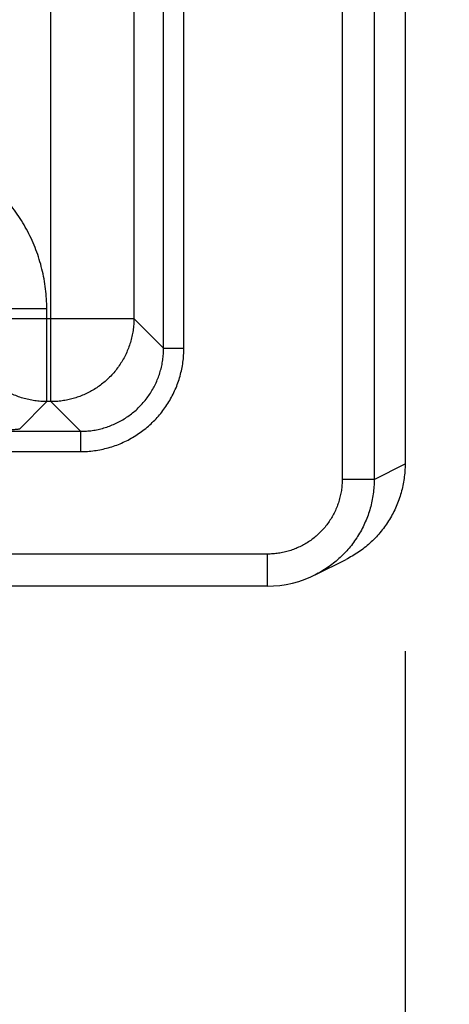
# Model space of a CAD drawing. Header units: inches. Extents: x 0 to 34, y 0 to 22.
# Tile 54 of 75: x 22.025 to 22.427, y 13.826 to 14.749. Entities that reach past the tile are written whole.
import ezdxf

# ---------------------------------------------------------------- set-up
doc = ezdxf.new("R2010")
doc.units = ezdxf.units.IN
doc.header["$LTSCALE"] = 1.87
doc.header["$MEASUREMENT"] = 0
doc.layers.get('0').update_dxf_attribs({"linetype": 'CONTINUOUS'})
doc.layers.add('DIMENSIONS', color=7, linetype='CONTINUOUS')
doc.styles.get("Standard").update_dxf_attribs({"font": 'txt', "width": 0.8})
doc.dimstyles.new('DIMSTYLE_1', dxfattribs={"dimtxt": 0.125, "dimasz": 0.18, "dimexe": 0.18, "dimexo": 0.0625, "dimgap": 0.09, "dimtad": 0, "dimtih": 1, "dimtoh": 1, "dimdec": 3, "dimzin": 4, "dimdsep": 46, "dimtxsty": 'STANDARD', "dimblk": '_FILLED', "dimblk1": '_FILLED', "dimblk2": '_FILLED', "dimcen": 0.09, "dimadec": 0, "dimazin": 0, "dimtp": 0.01, "dimtm": 0.01, "dimtfac": 1, "dimtdec": 3, "dimtofl": 0, "dimtmove": 0, "dimatfit": 3, "dimldrblk": '_FILLED', "dimfxl": 1, "dimtolj": 1, "dimtzin": 4, "dimarcsym": 0})

# ---------------------------------------------------------------- blocks, each defined once
blk = doc.blocks.new('_FILLED')
at = {"color": 0, "linetype": 'BYBLOCK'}
blk.add_solid([(0, 0), (-1, 0.1736), (-1, -0.1736)], dxfattribs=at)
blk = doc.blocks.new('*D6')
at = {"layer": 'DIMENSIONS', "color": 2, "linetype": 'CONTINUOUS'}
for p, q in [((21.72492, 15.03611), (21.72492, 13.34304)), ((22.38592, 14.15753), (22.38592, 13.34304)), ((21.72492, 13.46804), (21.36492, 13.46804)), ((22.38592, 13.46804), (22.63977, 13.46804))]:
    blk.add_line(p, q, dxfattribs=at)
at = {"layer": 'DIMENSIONS', "color": 2, "linetype": 'CONTINUOUS', "xscale": 0.18, "yscale": 0.18, "zscale": 0.18}
blk.add_blockref('_FILLED', (21.72492, 13.46804), dxfattribs=at)
at = {"layer": 'DIMENSIONS', "color": 2, "linetype": 'CONTINUOUS', "xscale": 0.18, "yscale": 0.18, "zscale": 0.18, "rotation": 180}
blk.add_blockref('_FILLED', (22.38592, 13.46804), dxfattribs=at)
at = {"layer": 'DIMENSIONS', "color": 2, "linetype": 'CONTINUOUS', "width": 0.8}
for s, p in [('[', (23.22727, 13.40554)), (']', (23.82727, 13.40554)), ('.661', (22.70227, 13.40554)), ('16.79', (23.32727, 13.40554))]:
    blk.add_text(s, height=0.125, dxfattribs=at).set_placement(p)
blk = doc.blocks.new('*D7')
at = {"layer": 'DIMENSIONS', "color": 2, "linetype": 'CONTINUOUS'}
for p, q in [((20.79492, 15.03611), (20.79492, 12.59304)), ((21.72492, 15.03611), (21.72492, 12.59304)), ((20.79492, 12.71804), (21.25992, 12.71804)), ((21.72492, 12.71804), (21.25992, 12.71804)), ((21.25992, 12.71804), (23.07342, 12.71804))]:
    blk.add_line(p, q, dxfattribs=at)
at = {"layer": 'DIMENSIONS', "color": 2, "linetype": 'CONTINUOUS', "xscale": 0.18, "yscale": 0.18, "zscale": 0.18, "rotation": 180}
blk.add_blockref('_FILLED', (20.79492, 12.71804), dxfattribs=at)
at = {"layer": 'DIMENSIONS', "color": 2, "linetype": 'CONTINUOUS', "xscale": 0.18, "yscale": 0.18, "zscale": 0.18}
blk.add_blockref('_FILLED', (21.72492, 12.71804), dxfattribs=at)
at = {"layer": 'DIMENSIONS', "color": 2, "linetype": 'CONTINUOUS', "width": 0.8}
for s, p in [('[', (23.96092, 12.65554)), (']', (24.56092, 12.65554)), ('3x ', (23.13592, 12.65554)), ('.930', (23.43592, 12.65554)), ('23.62', (24.06092, 12.65554))]:
    blk.add_text(s, height=0.125, dxfattribs=at).set_placement(p)
blk = doc.blocks.new('*D13')
at = {"layer": 'DIMENSIONS', "color": 2, "linetype": 'CONTINUOUS'}
for p, q in [((23.13592, 15.09861), (23.13592, 15.45861)), ((21.78742, 15.09861), (23.26092, 15.09861)), ((22.44199, 14.21837), (23.26092, 14.21837)), ((23.13592, 14.21837), (23.13592, 13.85837))]:
    blk.add_line(p, q, dxfattribs=at)
at = {"layer": 'DIMENSIONS', "color": 2, "linetype": 'CONTINUOUS', "xscale": 0.18, "yscale": 0.18, "zscale": 0.18}
for p, rotation in [((23.13592, 15.09861), 270), ((23.13592, 14.21837), 90)]:
    blk.add_blockref('_FILLED', p, dxfattribs=dict(at, rotation=rotation))
at = {"layer": 'DIMENSIONS', "color": 2, "linetype": 'CONTINUOUS', "width": 0.8}
for s, p in [('[', (23.04842, 14.6241)), (']', (23.64842, 14.6241)), ('.880', (22.52342, 14.6241)), ('22.36', (23.14842, 14.6241))]:
    blk.add_text(s, height=0.125, dxfattribs=at).set_placement(p)
blk = doc.blocks.new('*D23')
at = {"layer": 'DIMENSIONS', "color": 2, "linetype": 'CONTINUOUS'}
for p, q in [((21.7815, 16.25361), (24.01092, 16.25361)), ((23.88592, 16.25361), (23.88592, 15.72703)), ((23.88592, 14.21837), (23.88592, 15.47703)), ((22.47248, 14.21837), (24.01092, 14.21837))]:
    blk.add_line(p, q, dxfattribs=at)
at = {"layer": 'DIMENSIONS', "color": 2, "linetype": 'CONTINUOUS', "xscale": 0.18, "yscale": 0.18, "zscale": 0.18}
for p, rotation in [((23.88592, 16.25361), 90), ((23.88592, 14.21837), 270)]:
    blk.add_blockref('_FILLED', p, dxfattribs=dict(at, rotation=rotation))
at = {"layer": 'DIMENSIONS', "color": 2, "linetype": 'CONTINUOUS', "width": 0.8}
for s, p in [('[', (23.89842, 15.53953)), (']', (24.39842, 15.53953)), ('2.035', (23.27342, 15.53953)), ('51.7', (23.99842, 15.53953))]:
    blk.add_text(s, height=0.125, dxfattribs=at).set_placement(p)

msp = doc.modelspace()

# ---------------------------------------------------------------- linework, layer by layer
at = {"color": 7, "linetype": 'CONTINUOUS'}
for p, q in [((22.32696, 17.58683), (22.32696, 14.31839)), ((22.35696, 17.58683), (22.35696, 14.31839)), ((22.38592, 17.57238), (22.38592, 14.33284)), ((22.05379, 14.39125), (22.05379, 17.51397)), ((22.1596, 14.44142), (22.1596, 17.4638)), ((22.17859, 14.44142), (22.17859, 17.4638)), ((22.13178, 17.43598), (22.13178, 14.46924)), ((22.05006, 14.47827), (21.97207, 14.47827)), ((22.05006, 14.39125), (22.05006, 14.47827)), ((21.97207, 14.46924), (22.13178, 14.46924)), ((22.13178, 14.46924), (22.1596, 14.44142)), ((22.1596, 14.44142), (22.17859, 14.44142)), ((22.02469, 14.36588), (22.05006, 14.39125)), ((22.05379, 14.39125), (22.05006, 14.39125)), ((22.05379, 14.39125), (22.08161, 14.36344)), ((18.41124, 14.36344), (22.08161, 14.36344)), ((22.08161, 14.36344), (22.08161, 14.34444)), ((18.41124, 14.34444), (22.08161, 14.34444)), ((22.35696, 14.31839), (22.38592, 14.33287)), ((22.35696, 14.31839), (22.32696, 14.31839)), ((22.25694, 14.24837), (21.97324, 14.24837)), ((22.25694, 14.21837), (22.25694, 14.24837)), ((22.30167, 14.22893), (22.33064, 14.24342)), ((22.29774, 14.22707), (22.30204, 14.22912)), ((22.25694, 14.21837), (21.97341, 14.21837))]:
    msp.add_line(p, q, dxfattribs=at)
msp.add_lwpolyline([(22.25694, 14.21837), (22.26249, 14.21853), (22.26855, 14.21905), (22.27456, 14.21994), (22.28051, 14.22119), (22.28636, 14.2228), (22.29212, 14.22476), (22.29774, 14.22707)], dxfattribs=at)
for points, knots in [([(22.05006, 14.47827), (22.05006, 14.48138), (22.04987, 14.48763), (22.04903, 14.49698), (22.04761, 14.50629), (22.04564, 14.51552), (22.04311, 14.52462), (22.04003, 14.53355), (22.03643, 14.54227), (22.0323, 14.55075), (22.02767, 14.55897), (22.02255, 14.5669), (22.01696, 14.5745), (22.01092, 14.58175), (22.00445, 14.58862), (21.99758, 14.59509), (21.99033, 14.60113), (21.98272, 14.60672), (21.9748, 14.61185), (21.96658, 14.61648), (21.9581, 14.62061), (21.94938, 14.62421), (21.94045, 14.62729), (21.93134, 14.62982), (21.92211, 14.6318), (21.91279, 14.63321), (21.90344, 14.63405), (21.89719, 14.63424), (21.89408, 14.63424)], [0, 0, 0, 0, 0.038144, 0.076463, 0.114905, 0.153423, 0.191972, 0.230506, 0.269003, 0.307482, 0.345967, 0.384465, 0.422969, 0.461469, 0.499964, 0.538459, 0.576961, 0.615466, 0.653965, 0.692448, 0.730926, 0.769426, 0.80797, 0.846534, 0.885069, 0.923524, 0.961851, 1, 1, 1, 1]), ([(22.05006, 14.39125), (22.04816, 14.39125), (22.04437, 14.39139), (22.03872, 14.39202), (22.03312, 14.39305), (22.02761, 14.39449), (22.02222, 14.39633), (22.01698, 14.39855), (22.01192, 14.40115), (22.00707, 14.4041), (22.00244, 14.4074), (21.99806, 14.41104), (21.99393, 14.41501), (21.99011, 14.41927), (21.98662, 14.42378), (21.98351, 14.42846), (21.98081, 14.43325), (21.97849, 14.43812), (21.97653, 14.44308), (21.97492, 14.44814), (21.97366, 14.45331), (21.97274, 14.45858), (21.97219, 14.4639), (21.97207, 14.46746), (21.97207, 14.46924)], [0, 0, 0, 0, 0.04636, 0.092783, 0.139245, 0.185722, 0.23219, 0.278627, 0.325008, 0.371325, 0.417652, 0.464107, 0.510807, 0.557696, 0.604351, 0.650319, 0.695203, 0.739078, 0.78237, 0.825541, 0.869011, 0.912731, 0.956464, 1, 1, 1, 1]), ([(22.13178, 14.46924), (22.13178, 14.46735), (22.13164, 14.46356), (22.13102, 14.45791), (22.12998, 14.45231), (22.12855, 14.4468), (22.12671, 14.4414), (22.12448, 14.43617), (22.12189, 14.43111), (22.11893, 14.42626), (22.11563, 14.42163), (22.11199, 14.41725), (22.10803, 14.41312), (22.10376, 14.40929), (22.09925, 14.40581), (22.09457, 14.4027), (22.08978, 14.39999), (22.08491, 14.39767), (22.07996, 14.39572), (22.0749, 14.39411), (22.06973, 14.39284), (22.06446, 14.39193), (22.05913, 14.39138), (22.05557, 14.39125), (22.05379, 14.39125)], [0, 0, 0, 0, 0.04636, 0.092783, 0.139245, 0.185722, 0.23219, 0.278627, 0.325008, 0.371325, 0.417652, 0.464107, 0.510807, 0.557696, 0.604351, 0.650319, 0.695203, 0.739078, 0.78237, 0.825541, 0.869011, 0.912731, 0.956464, 1, 1, 1, 1]), ([(22.08161, 14.34444), (22.08381, 14.34444), (22.08822, 14.34459), (22.09481, 14.34526), (22.10135, 14.34639), (22.10779, 14.34796), (22.11411, 14.34997), (22.12028, 14.3524), (22.12626, 14.35524), (22.13204, 14.35849), (22.13758, 14.36213), (22.14286, 14.36613), (22.14786, 14.37049), (22.15254, 14.37517), (22.1569, 14.38017), (22.16091, 14.38545), (22.16454, 14.39099), (22.16779, 14.39677), (22.17064, 14.40275), (22.17307, 14.40892), (22.17507, 14.41524), (22.17664, 14.42168), (22.17777, 14.42822), (22.17844, 14.43481), (22.17859, 14.43922), (22.17859, 14.44142)], [0, 0, 0, 0, 0.043365, 0.086839, 0.130363, 0.173878, 0.217366, 0.260847, 0.304334, 0.34782, 0.391298, 0.434773, 0.478247, 0.521721, 0.565196, 0.60867, 0.652149, 0.695635, 0.739123, 0.782605, 0.826093, 0.86961, 0.91314, 0.956625, 1, 1, 1, 1]), ([(22.08161, 14.36344), (22.08347, 14.36344), (22.08718, 14.36357), (22.09272, 14.36416), (22.0982, 14.36515), (22.1036, 14.36653), (22.10889, 14.36829), (22.11404, 14.37042), (22.11902, 14.37291), (22.12381, 14.37576), (22.12839, 14.37893), (22.13273, 14.38243), (22.13681, 14.38623), (22.1406, 14.3903), (22.1441, 14.39464), (22.14727, 14.39922), (22.15012, 14.40401), (22.15261, 14.40899), (22.15474, 14.41414), (22.1565, 14.41943), (22.15788, 14.42483), (22.15887, 14.43031), (22.15947, 14.43585), (22.1596, 14.43957), (22.1596, 14.44142)], [0, 0, 0, 0, 0.045456, 0.090912, 0.136371, 0.181829, 0.227286, 0.272741, 0.318193, 0.363643, 0.409092, 0.45454, 0.499988, 0.545435, 0.590884, 0.636332, 0.681783, 0.727235, 0.772689, 0.818146, 0.863606, 0.909069, 0.954534, 1, 1, 1, 1]), ([(21.88671, 14.36352), (21.88953, 14.36352), (21.89519, 14.36352), (21.90367, 14.36353), (21.91212, 14.36356), (21.92049, 14.36359), (21.92874, 14.36363), (21.93683, 14.36368), (21.94473, 14.36374), (21.95238, 14.36381), (21.95979, 14.36388), (21.96691, 14.36396), (21.97372, 14.36405), (21.9802, 14.36415), (21.98632, 14.36426), (21.99205, 14.36437), (21.99737, 14.36448), (22.00227, 14.36461), (22.00671, 14.36473), (22.01069, 14.36487), (22.0142, 14.365), (22.01721, 14.36514), (22.01972, 14.36528), (22.0217, 14.36542), (22.02318, 14.36555), (22.02409, 14.36571), (22.02458, 14.36578), (22.02469, 14.36588)], [0, 0, 0, 0, 0.061434, 0.122964, 0.184265, 0.245018, 0.304901, 0.363602, 0.420829, 0.476374, 0.530059, 0.581714, 0.631147, 0.678147, 0.722526, 0.76411, 0.802723, 0.838213, 0.870458, 0.89935, 0.924784, 0.946664, 0.964878, 0.979334, 0.989991, 0.996851, 1, 1, 1, 1]), ([(22.38592, 14.33284), (22.38592, 14.33057), (22.38577, 14.32603), (22.38507, 14.31924), (22.38391, 14.31251), (22.38229, 14.30587), (22.38023, 14.29935), (22.37772, 14.29298), (22.37478, 14.28681), (22.37142, 14.28085), (22.36767, 14.27513), (22.36354, 14.26968), (22.35904, 14.26452), (22.3542, 14.25969), (22.34904, 14.2552), (22.34359, 14.25107), (22.33788, 14.24732), (22.3335, 14.24487), (22.33105, 14.24362), (22.33064, 14.24342)], [0, 0, 0, 0, 0.061474, 0.123154, 0.184812, 0.246458, 0.308253, 0.370052, 0.43174, 0.493516, 0.555321, 0.617023, 0.678776, 0.740599, 0.802337, 0.863991, 0.925713, 0.987435, 1, 1, 1, 1]), ([(22.32696, 14.31839), (22.32696, 14.31666), (22.32683, 14.31319), (22.32625, 14.30801), (22.32529, 14.30287), (22.32393, 14.2978), (22.3222, 14.29284), (22.3201, 14.28802), (22.31765, 14.28338), (22.31486, 14.27893), (22.31175, 14.27471), (22.30832, 14.27073), (22.30461, 14.26701), (22.30062, 14.26359), (22.2964, 14.26047), (22.29195, 14.25768), (22.28731, 14.25523), (22.28249, 14.25313), (22.27753, 14.2514), (22.27246, 14.25005), (22.26731, 14.24908), (22.26213, 14.2485), (22.25867, 14.24837), (22.25694, 14.24837)], [0, 0, 0, 0, 0.047105, 0.094505, 0.142107, 0.189827, 0.237585, 0.285307, 0.332992, 0.380675, 0.428383, 0.476109, 0.523841, 0.571569, 0.619281, 0.666971, 0.714662, 0.76239, 0.810151, 0.857874, 0.90548, 0.952886, 1, 1, 1, 1]), ([(22.35696, 14.31839), (22.35696, 14.31611), (22.3568, 14.31155), (22.3561, 14.30475), (22.35494, 14.29801), (22.35332, 14.29136), (22.35125, 14.28485), (22.34874, 14.27849), (22.3458, 14.27231), (22.34245, 14.26636), (22.3387, 14.26065), (22.33457, 14.25521), (22.33009, 14.25006), (22.32526, 14.24523), (22.32011, 14.24075), (22.31467, 14.23662), (22.30896, 14.23288), (22.30469, 14.23047), (22.30235, 14.22928), (22.30204, 14.22912)], [0, 0, 0, 0, 0.061946, 0.123911, 0.185874, 0.247832, 0.309785, 0.371733, 0.433672, 0.495594, 0.557488, 0.619354, 0.681201, 0.743038, 0.804877, 0.86673, 0.928608, 0.990513, 1, 1, 1, 1])]:
    msp.add_open_spline(points, degree=3, knots=knots, dxfattribs=at)

# ---------------------------------------------------------------- dimensions: what is measured, and where the dimension line sits
at = {"layer": 'DIMENSIONS', "color": 2, "linetype": 'CONTINUOUS'}
for base, p1, p2, angle, picture, middle in [((23.88592, 16.25361), (22.47248, 14.21837), (21.7815, 16.25361), 90, '*D23', (23.88592, 15.60203)), ((23.13592, 15.09861), (22.44199, 14.21837), (21.78742, 15.09861), 90, '*D13', (23.13592, 14.6866)), ((21.72492, 13.46804), (22.38592, 14.15753), (21.72492, 15.03611), 180, '*D6', (23.31477, 13.46804))]:
    dim = msp.add_linear_dim(base=base, p1=p1, p2=p2, angle=angle, dimstyle='DIMSTYLE_1', dxfattribs=at)
    dim.commit()
    dim.dimension.update_dxf_attribs({"geometry": picture, "text_midpoint": middle, "dimtype": 160})
dim = msp.add_linear_dim(base=(20.79492, 12.71804), p1=(21.72492, 15.03611), p2=(20.79492, 15.03611), angle=180, text='3x <>', dimstyle='DIMSTYLE_1', dxfattribs=at)
dim.commit()
dim.dimension.update_dxf_attribs({"geometry": '*D7', "text_midpoint": (23.89842, 12.71804), "dimtype": 160})

doc.saveas('drawing.dxf')
